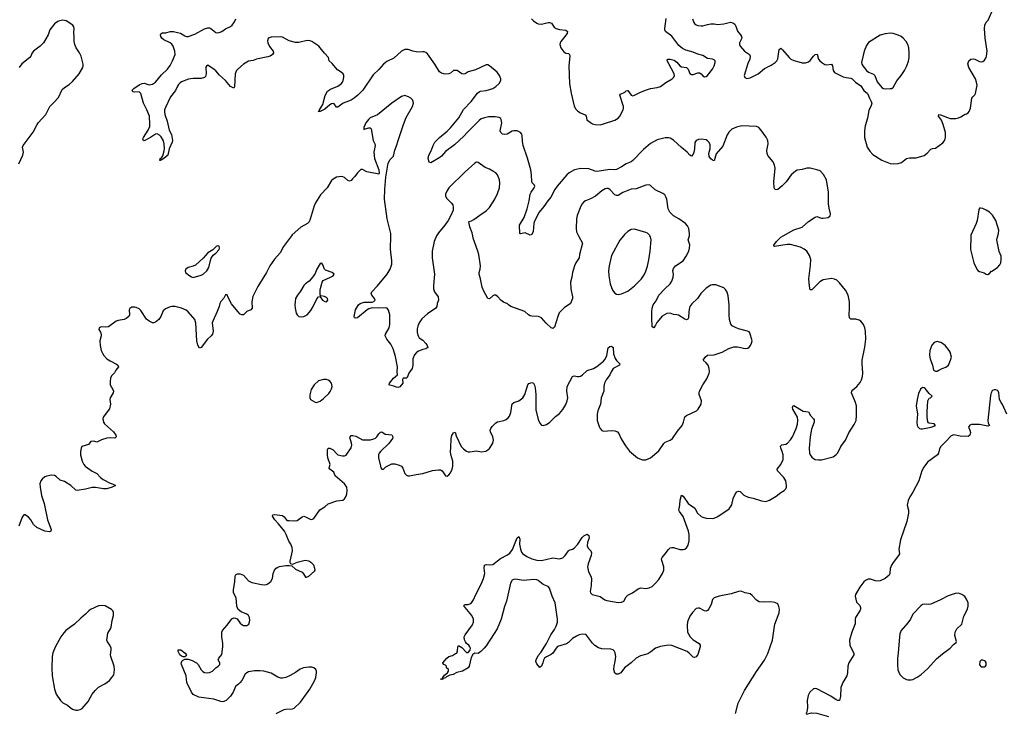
# Model space of a CAD drawing. Header units: inches. Extents: x 1682510 to 1839368, y 640758 to 791543.
# Tile 144 of 186: x 1768061 to 1780153, y 724131 to 732657. Entities that reach past the tile are written whole.
import ezdxf

# ---------------------------------------------------------------- set-up
doc = ezdxf.new("R2010")
doc.units = ezdxf.units.IN
doc.header["$MEASUREMENT"] = 0
for name, color, linetype in [('B7762', 7, 'Continuous'), ('B7763', 7, 'Continuous'), ('B7772', 7, 'Continuous'), ('B7773', 7, 'Continuous'), ('B7782', 7, 'Continuous'), ('B7783', 7, 'Continuous')]:
    doc.layers.add(name, color=color, linetype=linetype)

msp = doc.modelspace()

# ---------------------------------------------------------------- linework, layer by layer
at = {"layer": 'B7762', "color": 6, "elevation": 700}
msp.add_lwpolyline([(1770000, 729123), (1769970, 729130), (1769930, 729131), (1769910, 729127), (1769850, 729102), (1769824, 729076), (1769796, 729010), (1769769, 728970), (1769730, 728938), (1769710, 728929), (1769690, 728929), (1769650, 728949), (1769617, 728977), (1769550, 729081), (1769530, 729102), (1769490, 729121), (1769470, 729125), (1769438, 729122), (1769412, 729108), (1769406, 729090), (1769409, 729030), (1769400, 729010), (1769370, 728982), (1769343, 728970), (1769270, 728959), (1769246, 728950), (1769150, 728883), (1769116, 728876), (1769060, 728880), (1769036, 728870), (1769034, 728850), (1769055, 728815), (1769062, 728790), (1769061, 728770), (1769045, 728710), (1769048, 728650), (1769062, 728590), (1769076, 728556), (1769094, 728530), (1769133, 728490), (1769170, 728463), (1769250, 728422), (1769266, 728410), (1769273, 728390), (1769241, 728350), (1769224, 728316), (1769190, 728278), (1769178, 728250), (1769171, 728210), (1769173, 728170), (1769206, 728110), (1769212, 728090), (1769209, 728070), (1769172, 728010), (1769167, 727990), (1769177, 727930), (1769165, 727875), (1769088, 727772), (1769081, 727750), (1769089, 727710), (1769101, 727690), (1769214, 727590), (1769241, 727550), (1769245, 727530), (1769230, 727512), (1769170, 727518), (1769131, 727511), (1769067, 727493), (1769010, 727465), (1768970, 727476), (1768934, 727470), (1768904, 727436), (1768824, 727410), (1768815, 727390), (1768808, 727350), (1768807, 727310), (1768827, 727230), (1768847, 727190), (1768865, 727170), (1768949, 727109), (1769010, 727080), (1769054, 727030), (1769086, 727006), (1769170, 726959), (1769210, 726947), (1769236, 726930), (1769198, 726910), (1769130, 726890), (1769090, 726890), (1768990, 726906), (1768950, 726907), (1768870, 726885), (1768768, 726868), (1768750, 726873), (1768690, 726931), (1768610, 726980), (1768557, 726997), (1768510, 727043), (1768490, 727053), (1768450, 727058), (1768430, 727056), (1768393, 727047), (1768370, 727036), (1768335, 727010), (1768320, 726990), (1768309, 726950), (1768312, 726910), (1768330, 726810), (1768360, 726710), (1768403, 726510), (1768446, 726390), (1768445, 726370), (1768430, 726361), (1768370, 726370), (1768270, 726414), (1768230, 726450), (1768196, 726510), (1768170, 726541), (1768130, 726572), (1768110, 726570), (1768090, 726541), (1768050, 726430)], dxfattribs=at)
at = {"layer": 'B7762', "color": 6, "elevation": 800}
msp.add_lwpolyline([(1769070, 725455), (1769030, 725451), (1768930, 725407), (1768909, 725391), (1768870, 725349), (1768810, 725299), (1768734, 725226), (1768629, 725151), (1768601, 725119), (1768568, 725070), (1768495, 724945), (1768467, 724873), (1768461, 724830), (1768457, 724690), (1768461, 724590), (1768489, 724430), (1768508, 724368), (1768561, 724290), (1768590, 724261), (1768650, 724231), (1768681, 724201), (1768710, 724182), (1768750, 724169), (1768770, 724168), (1768804, 724176), (1768830, 724191), (1768902, 724278), (1768950, 724367), (1768986, 724410), (1769029, 724451), (1769108, 724492), (1769164, 724536), (1769194, 724570), (1769215, 724605), (1769223, 724630), (1769227, 724670), (1769222, 724710), (1769179, 724830), (1769177, 724850), (1769186, 724910), (1769184, 724930), (1769169, 724970), (1769138, 725010), (1769131, 725031), (1769142, 725118), (1769175, 725170), (1769183, 725190), (1769196, 725270), (1769212, 725332), (1769213, 725370), (1769205, 725390), (1769189, 725409), (1769110, 725451)], close=True, dxfattribs=at)
at = {"layer": 'B7763', "color": 6}
for points, elevation in [([(1768050, 730884), (1768100, 730990), (1768107, 731030), (1768097, 731090), (1768102, 731110), (1768228, 731272), (1768275, 731370), (1768289, 731390), (1768382, 731490), (1768431, 731589), (1768482, 731638), (1768538, 731702), (1768583, 731797), (1768610, 731821), (1768670, 731859), (1768710, 731897), (1768791, 731989), (1768835, 732070), (1768841, 732090), (1768840, 732110), (1768816, 732210), (1768795, 732250), (1768753, 732310), (1768736, 732350), (1768729, 732390), (1768730, 732450), (1768725, 732495), (1768730, 732550), (1768725, 732570), (1768714, 732590), (1768630, 732641), (1768590, 732651), (1768550, 732644), (1768530, 732635), (1768490, 732604), (1768458, 732570), (1768432, 732530), (1768409, 732470), (1768354, 732370), (1768313, 732330), (1768229, 732271), (1768214, 732250), (1768199, 732210), (1768184, 732190), (1768088, 732112), (1768055, 732070)], 700), ([(1770000, 731840), (1769973, 731787), (1769913, 731710), (1769850, 731578), (1769841, 731550), (1769838, 731530), (1769845, 731490), (1769871, 731411), (1769897, 731297), (1769924, 731244), (1769936, 731170), (1769932, 731150), (1769897, 731070), (1769880, 730990), (1769830, 730949), (1769790, 730926), (1769779, 730930), (1769785, 730935), (1769788, 730950), (1769801, 730959), (1769817, 730983), (1769835, 731045), (1769838, 731070), (1769836, 731130), (1769827, 731167), (1769798, 731218), (1769779, 731239), (1769750, 731253), (1769730, 731250), (1769669, 731210), (1769590, 731168), (1769577, 731177), (1769574, 731190), (1769583, 731210), (1769640, 731300), (1769658, 731342), (1769661, 731370), (1769654, 731470), (1769621, 731550), (1769580, 731630), (1769549, 731749), (1769530, 731770), (1769470, 731766), (1769450, 731770), (1769443, 731790), (1769461, 731810), (1769530, 731855), (1769567, 731873), (1769590, 731876), (1769650, 731856), (1769670, 731858), (1769690, 731864), (1769730, 731890), (1769803, 731977), (1769877, 732050), (1769907, 732093), (1769938, 732150), (1769971, 732230), (1769967, 732270), (1769946, 732330), (1769930, 732356), (1769910, 732373), (1769830, 732410), (1769806, 732430), (1769793, 732450), (1769789, 732470), (1769796, 732484), (1769810, 732495), (1769856, 732496), (1769910, 732510), (1769950, 732511), (1770000, 732499)], 600)]:
    msp.add_lwpolyline(points, dxfattribs=dict(at, elevation=elevation))
at = {"layer": 'B7772', "color": 6}
for points, elevation in [([(1771397, 730000), (1771301, 729870), (1771258, 729790), (1771190, 729713), (1771133, 729630), (1771090, 729548), (1770984, 729376), (1770926, 729254), (1770911, 729190), (1770914, 729110), (1770900, 729090), (1770852, 729068), (1770810, 729028), (1770790, 729027), (1770770, 729039), (1770738, 729070), (1770664, 729164), (1770621, 729241), (1770610, 729276), (1770590, 729275), (1770568, 729232), (1770530, 729193), (1770518, 729170), (1770509, 729130), (1770488, 729070), (1770431, 728950), (1770426, 728930), (1770439, 728830), (1770429, 728791), (1770411, 728769), (1770369, 728731), (1770290, 728626), (1770270, 728619), (1770250, 728656), (1770238, 728710), (1770225, 728925), (1770213, 728973), (1770130, 729066), (1770105, 729085), (1770050, 729111), (1770000, 729123)], 700), ([(1771212, 724128), (1771310, 724179), (1771330, 724184), (1771410, 724185), (1771430, 724193), (1771509, 724270), (1771625, 724430), (1771680, 724530), (1771697, 724570), (1771707, 724630), (1771705, 724650), (1771696, 724670), (1771672, 724692), (1771650, 724700), (1771610, 724700), (1771548, 724692), (1771505, 724675), (1771447, 724633), (1771384, 724596), (1771330, 724570), (1771290, 724562), (1771270, 724563), (1771230, 724576), (1771150, 724626), (1771061, 724650), (1771010, 724655), (1770946, 724654), (1770870, 724639), (1770850, 724630), (1770830, 724613), (1770790, 724535), (1770770, 724508), (1770750, 724489), (1770730, 724479), (1770710, 724462), (1770684, 724390), (1770650, 724342), (1770595, 724290), (1770570, 724276), (1770550, 724274), (1770530, 724276), (1770444, 724304), (1770259, 724330), (1770190, 724363), (1770171, 724391), (1770114, 724510), (1770106, 724590), (1770048, 724730), (1770045, 724750), (1770061, 724779), (1770090, 724797), (1770130, 724797), (1770179, 724779), (1770231, 724751), (1770253, 724730), (1770290, 724665), (1770310, 724645), (1770330, 724634), (1770370, 724628), (1770390, 724631), (1770430, 724650), (1770469, 724691), (1770499, 724710), (1770517, 724730), (1770517, 724750), (1770500, 724790), (1770507, 724810), (1770544, 724856), (1770557, 724950), (1770557, 724990), (1770544, 725070), (1770544, 725130), (1770551, 725150), (1770607, 725213), (1770667, 725293), (1770690, 725304), (1770710, 725302), (1770731, 725291), (1770770, 725240), (1770790, 725222), (1770810, 725212), (1770850, 725210), (1770874, 725226), (1770888, 725270), (1770883, 725310), (1770870, 725332), (1770850, 725350), (1770779, 725379), (1770746, 725406), (1770728, 725448), (1770720, 725550), (1770685, 725610), (1770686, 725650), (1770705, 725750), (1770706, 725814), (1770710, 725830), (1770721, 725839), (1770735, 725845), (1770770, 725846), (1770810, 725831), (1770870, 725760), (1770910, 725739), (1771030, 725716), (1771070, 725712), (1771090, 725714), (1771110, 725721), (1771144, 725750), (1771165, 725790), (1771175, 725850), (1771191, 725890), (1771210, 725915), (1771230, 725929), (1771250, 725935), (1771330, 725948), (1771369, 725949), (1771402, 725942), (1771450, 725904), (1771528, 725868), (1771547, 725847), (1771570, 725806), (1771584, 725804), (1771610, 725816), (1771682, 725878), (1771688, 725890), (1771685, 725910), (1771672, 725950), (1771650, 725978), (1771610, 726003), (1771565, 726010), (1771470, 725985), (1771427, 725970), (1771410, 725960), (1771390, 725968), (1771383, 725983), (1771383, 726003), (1771412, 726130), (1771409, 726170), (1771390, 726210), (1771366, 726246), (1771334, 726330), (1771311, 726371), (1771240, 726460), (1771193, 726510), (1771167, 726553), (1771170, 726570), (1771190, 726574), (1771290, 726561), (1771307, 726547), (1771333, 726513), (1771350, 726503), (1771370, 726499), (1771430, 726496), (1771470, 726502), (1771530, 726547), (1771550, 726553), (1771570, 726547), (1771630, 726516), (1771650, 726513), (1771675, 726525), (1771749, 726631), (1771810, 726670), (1771850, 726706), (1771957, 726743), (1772030, 726751), (1772051, 726769), (1772070, 726799), (1772080, 726830), (1772083, 726870), (1772077, 726910), (1772051, 726950), (1771935, 727050), (1771917, 727097), (1771869, 727130), (1771863, 727143), (1771860, 727150), (1771872, 727190), (1771846, 727270), (1771840, 727310), (1771842, 727370), (1771848, 727392), (1771870, 727391), (1771910, 727371), (1771950, 727324), (1771970, 727309), (1772025, 727295), (1772050, 727294), (1772070, 727305), (1772130, 727393), (1772138, 727430), (1772136, 727450), (1772117, 727523), (1772118, 727530), (1772130, 727544), (1772154, 727546), (1772190, 727537), (1772270, 727494), (1772370, 727494), (1772410, 727503), (1772430, 727513), (1772449, 727531), (1772470, 727566), (1772490, 727586), (1772510, 727590), (1772550, 727564), (1772630, 727553), (1772644, 727530), (1772639, 727510), (1772593, 727447), (1772490, 727350), (1772475, 727330), (1772467, 727310), (1772467, 727270), (1772490, 727170), (1772496, 727150), (1772510, 727131), (1772530, 727133), (1772558, 727162), (1772597, 727183), (1772630, 727196), (1772670, 727199), (1772723, 727183), (1772748, 727168), (1772765, 727145), (1772790, 727079), (1772810, 727057), (1772829, 727049), (1772850, 727049), (1772930, 727067), (1773010, 727078), (1773130, 727114), (1773205, 727125), (1773230, 727122), (1773251, 727111), (1773289, 727049), (1773310, 727046), (1773330, 727062), (1773350, 727087), (1773371, 727130), (1773381, 727170), (1773381, 727230), (1773354, 727314), (1773350, 727350), (1773356, 727396), (1773359, 727510), (1773370, 727544), (1773390, 727578), (1773410, 727586), (1773423, 727543), (1773484, 727410), (1773510, 727381), (1773550, 727354), (1773570, 727347), (1773590, 727347), (1773670, 727356), (1773734, 727346), (1773785, 727355), (1773810, 727368), (1773832, 727388), (1773860, 727430), (1773871, 727450), (1773879, 727490), (1773871, 727530), (1773841, 727590), (1773839, 727610), (1773847, 727633), (1773864, 727656), (1773910, 727702), (1773930, 727712), (1774006, 727730), (1774036, 727744), (1774058, 727762), (1774075, 727785), (1774092, 727828), (1774110, 727934), (1774129, 727951), (1774190, 727970), (1774241, 728010), (1774264, 728050), (1774300, 728170), (1774314, 728186), (1774350, 728198), (1774371, 728191), (1774384, 728164), (1774393, 728133), (1774398, 728050), (1774400, 727860), (1774430, 727743), (1774450, 727697), (1774470, 727672), (1774490, 727667), (1774530, 727681), (1774570, 727709), (1774642, 727778), (1774690, 727817), (1774730, 727866), (1774770, 727928), (1774785, 727970), (1774791, 728009), (1774779, 728090), (1774784, 728150), (1774849, 728271), (1774870, 728281), (1774910, 728270), (1774930, 728269), (1774950, 728277), (1774970, 728289), (1775030, 728344), (1775110, 728370), (1775150, 728394), (1775230, 728460), (1775250, 728482), (1775273, 728530), (1775290, 728622), (1775310, 728640), (1775330, 728644), (1775349, 728629), (1775355, 728550), (1775373, 728493), (1775389, 728469), (1775432, 728428), (1775426, 728410), (1775350, 728369), (1775324, 728330), (1775307, 728290), (1775263, 728230), (1775242, 728190), (1775234, 728150), (1775233, 728090), (1775202, 728010), (1775193, 727930), (1775163, 727850), (1775154, 727806), (1775155, 727730), (1775177, 727657), (1775190, 727630), (1775210, 727607), (1775230, 727599), (1775330, 727609), (1775370, 727603), (1775401, 727590), (1775420, 727570), (1775446, 727506), (1775500, 727420), (1775550, 727355), (1775650, 727273), (1775677, 727257), (1775710, 727245), (1775750, 727245), (1775810, 727272), (1775910, 727359), (1775971, 727449), (1775990, 727463), (1776050, 727487), (1776078, 727510), (1776139, 727601), (1776196, 727670), (1776215, 727710), (1776230, 727774), (1776250, 727790), (1776371, 727849), (1776393, 727870), (1776432, 727930), (1776435, 727970), (1776407, 728050), (1776404, 728070), (1776408, 728090), (1776450, 728170), (1776498, 728242), (1776527, 728310), (1776531, 728330), (1776530, 728370), (1776516, 728410), (1776490, 728440), (1776455, 728470), (1776480, 728510), (1776510, 728534), (1776590, 728539), (1776690, 728572), (1776770, 728614), (1776830, 728635), (1776877, 728637), (1776970, 728614), (1777002, 728618), (1777021, 728630), (1777036, 728650), (1777050, 728679), (1777055, 728710), (1777028, 728808), (1777019, 728819), (1776999, 728830), (1776890, 728858), (1776850, 728873), (1776813, 728893), (1776795, 728915), (1776777, 728970), (1776773, 729033), (1776774, 729150), (1776761, 729261), (1776749, 729309), (1776730, 729340), (1776710, 729360), (1776610, 729396), (1776570, 729398), (1776550, 729392), (1776490, 729357), (1776427, 729290), (1776384, 729230), (1776316, 729164), (1776293, 729130), (1776287, 729113), (1776279, 729070), (1776274, 728990), (1776266, 728974), (1776250, 728969), (1776230, 728975), (1776150, 729025), (1776130, 729030), (1776090, 729034), (1776050, 729049), (1776010, 729047), (1775950, 729013), (1775886, 728934), (1775870, 728901), (1775850, 728871), (1775830, 728881), (1775823, 728990), (1775825, 729070), (1775828, 729112), (1775840, 729150), (1775879, 729201), (1775910, 729272), (1775982, 729350), (1776048, 729410), (1776070, 729442), (1776088, 729492), (1776090, 729530), (1776081, 729570), (1776090, 729600), (1776115, 729630), (1776210, 729693), (1776248, 729750), (1776278, 729810), (1776289, 729850), (1776292, 729890), (1776272, 729950), (1776285, 730000)], 700), ([(1773180, 730000), (1773180, 730000), (1773150, 729930), (1773127, 729810), (1773128, 729730), (1773157, 729530), (1773142, 729390), (1773144, 729350), (1773157, 729310), (1773199, 729250), (1773205, 729210), (1773188, 729170), (1773182, 729130), (1773170, 729110), (1773070, 729043), (1773001, 728979), (1772967, 728930), (1772950, 728890), (1772943, 728857), (1772944, 728810), (1772953, 728770), (1772968, 728748), (1773010, 728718), (1773050, 728676), (1773067, 728650), (1773072, 728628), (1773050, 728611), (1773010, 728602), (1772959, 728581), (1772935, 728565), (1772910, 728539), (1772888, 728490), (1772890, 728410), (1772880, 728370), (1772842, 728310), (1772820, 728260), (1772810, 728250), (1772770, 728249), (1772764, 728236), (1772765, 728190), (1772730, 728144), (1772710, 728135), (1772690, 728138), (1772654, 728154), (1772606, 728166), (1772598, 728170), (1772602, 728190), (1772650, 728250), (1772702, 728290), (1772698, 728330), (1772701, 728390), (1772678, 728518), (1772648, 728610), (1772618, 728670), (1772569, 728729), (1772550, 728770), (1772552, 728790), (1772599, 728870), (1772608, 728910), (1772607, 729030), (1772590, 729087), (1772572, 729110), (1772550, 729116), (1772470, 729111), (1772390, 729115), (1772350, 729101), (1772330, 729089), (1772210, 728994), (1772186, 728986), (1772174, 728994), (1772170, 729010), (1772186, 729090), (1772221, 729150), (1772241, 729170), (1772290, 729185), (1772390, 729184), (1772409, 729191), (1772426, 729210), (1772419, 729230), (1772386, 729270), (1772379, 729290), (1772385, 729310), (1772455, 729385), (1772574, 729530), (1772611, 729590), (1772631, 729650), (1772631, 729691), (1772615, 729835), (1772617, 730000)], 700), ([(1776852, 724130), (1776884, 724256), (1776961, 724410), (1777110, 724645), (1777210, 724784), (1777250, 724868), (1777308, 725030), (1777325, 725175), (1777335, 725225), (1777390, 725366), (1777393, 725410), (1777386, 725446), (1777370, 725476), (1777335, 725495), (1777283, 725503), (1777190, 725496), (1777143, 725503), (1777110, 725522), (1777058, 725578), (1777030, 725600), (1776970, 725614), (1776930, 725629), (1776910, 725631), (1776889, 725629), (1776799, 725601), (1776650, 725569), (1776591, 725549), (1776568, 725530), (1776552, 725468), (1776524, 725416), (1776507, 725393), (1776490, 725387), (1776470, 725392), (1776410, 725422), (1776395, 725425), (1776370, 725420), (1776324, 725370), (1776293, 725327), (1776264, 725256), (1776259, 725210), (1776263, 725130), (1776294, 725070), (1776330, 725033), (1776406, 724990), (1776418, 724970), (1776419, 724950), (1776390, 724852), (1776370, 724825), (1776350, 724816), (1776330, 724820), (1776284, 724870), (1776257, 724890), (1776070, 724965), (1776030, 724969), (1775930, 724952), (1775870, 724930), (1775814, 724886), (1775777, 724863), (1775748, 724852), (1775684, 724836), (1775633, 724810), (1775570, 724750), (1775488, 724692), (1775444, 724630), (1775410, 724612), (1775390, 724612), (1775370, 724624), (1775357, 724670), (1775360, 724710), (1775375, 724770), (1775381, 724830), (1775375, 724875), (1775360, 724900), (1775348, 724910), (1775320, 724920), (1775210, 724924), (1775170, 724936), (1775126, 724966), (1775094, 724994), (1775022, 725090), (1775010, 725098), (1774970, 725103), (1774930, 725096), (1774899, 725081), (1774851, 725050), (1774800, 725000), (1774776, 724984), (1774667, 724953), (1774648, 724932), (1774610, 724871), (1774590, 724852), (1774530, 724826), (1774507, 724810), (1774494, 724786), (1774486, 724750), (1774470, 724712), (1774450, 724695), (1774410, 724740), (1774400, 724770), (1774404, 724790), (1774430, 724841), (1774461, 724879), (1774530, 724990), (1774583, 725097), (1774630, 725160), (1774650, 725202), (1774665, 725250), (1774665, 725290), (1774637, 725490), (1774599, 725570), (1774569, 725670), (1774550, 725690), (1774490, 725716), (1774430, 725765), (1774410, 725772), (1774376, 725776), (1774250, 725764), (1774150, 725778), (1774130, 725777), (1774110, 725767), (1774090, 725730), (1774038, 725510), (1774014, 725446), (1773975, 725290), (1773926, 725170), (1773886, 725114), (1773790, 724960), (1773766, 724930), (1773723, 724890), (1773690, 724868), (1773650, 724870), (1773624, 724856), (1773604, 724816), (1773579, 724710), (1773567, 724690), (1773501, 724650), (1773430, 724632), (1773383, 724610), (1773342, 724598), (1773301, 724579), (1773290, 724568), (1773261, 724559), (1773259, 724550), (1773246, 724546), (1773228, 724550), (1773250, 724561), (1773259, 724561), (1773257, 724570), (1773280, 724600), (1773314, 724630), (1773328, 724650), (1773328, 724670), (1773302, 724690), (1773302, 724710), (1773290, 724722), (1773266, 724730), (1773258, 724750), (1773305, 724810), (1773330, 724830), (1773377, 724843), (1773413, 724867), (1773428, 724872), (1773439, 724901), (1773441, 724950), (1773450, 724963), (1773490, 724939), (1773550, 724877), (1773570, 724880), (1773592, 724908), (1773596, 724930), (1773589, 724949), (1773576, 724970), (1773550, 724991), (1773535, 725010), (1773524, 725036), (1773521, 725070), (1773530, 725096), (1773623, 725217), (1773635, 725250), (1773635, 725290), (1773615, 725335), (1773530, 725430), (1773517, 725450), (1773520, 725460), (1773530, 725470), (1773570, 725470), (1773590, 725476), (1773610, 725490), (1773635, 725525), (1773661, 725590), (1773734, 725726), (1773759, 725790), (1773772, 725850), (1773764, 725916), (1773770, 725954), (1773790, 725962), (1773830, 725955), (1773870, 725961), (1773965, 726035), (1774050, 726077), (1774082, 726098), (1774115, 726145), (1774170, 726290), (1774190, 726306), (1774203, 726270), (1774201, 726210), (1774212, 726150), (1774223, 726110), (1774235, 726095), (1774290, 726059), (1774350, 726028), (1774414, 726014), (1774470, 726010), (1774610, 726043), (1774690, 726030), (1774730, 726041), (1774761, 726070), (1774800, 726130), (1774810, 726138), (1774850, 726150), (1774870, 726162), (1774914, 726210), (1774970, 726293), (1774990, 726312), (1775030, 726331), (1775050, 726316), (1775055, 726290), (1775033, 726230), (1775032, 726190), (1775043, 726163), (1775075, 726130), (1775083, 726103), (1775079, 726070), (1775041, 725970), (1775035, 725930), (1775048, 725870), (1775077, 725817), (1775084, 725790), (1775079, 725701), (1775069, 725630), (1775072, 725610), (1775092, 725592), (1775190, 725565), (1775247, 725527), (1775270, 725517), (1775410, 725495), (1775450, 725496), (1775480, 725510), (1775510, 725564), (1775530, 725584), (1775587, 725613), (1775657, 725663), (1775690, 725672), (1775750, 725667), (1775790, 725672), (1775830, 725691), (1775870, 725729), (1775910, 725777), (1775954, 725850), (1775970, 725890), (1775970, 725930), (1775947, 726010), (1775945, 726030), (1775952, 726048), (1775990, 726090), (1776030, 726146), (1776050, 726165), (1776070, 726171), (1776089, 726169), (1776170, 726143), (1776210, 726144), (1776230, 726150), (1776250, 726166), (1776270, 726196), (1776284, 726250), (1776283, 726330), (1776276, 726370), (1776210, 726550), (1776164, 726610), (1776155, 726630), (1776167, 726690), (1776172, 726750), (1776190, 726813), (1776210, 726802), (1776271, 726711), (1776353, 726653), (1776387, 726590), (1776430, 726550), (1776450, 726540), (1776490, 726531), (1776566, 726526), (1776590, 726530), (1776635, 726550), (1776776, 726644), (1776806, 726694), (1776825, 726770), (1776850, 726832), (1776870, 726854), (1776890, 726860), (1776910, 726859), (1776954, 726814), (1777008, 726788), (1777070, 726774), (1777170, 726742), (1777226, 726734), (1777270, 726751), (1777350, 726800), (1777410, 726846), (1777450, 726870), (1777470, 726890), (1777480, 726910), (1777480, 726930), (1777469, 726990), (1777444, 727030), (1777366, 727110), (1777363, 727130), (1777410, 727190), (1777438, 727250), (1777437, 727310), (1777427, 727350), (1777408, 727390), (1777405, 727415), (1777422, 727430), (1777470, 727441), (1777489, 727451), (1777527, 727493), (1777550, 727530), (1777595, 727630), (1777613, 727687), (1777619, 727730), (1777615, 727770), (1777558, 727870), (1777553, 727890), (1777559, 727910), (1777570, 727915), (1777683, 727843), (1777750, 727836), (1777775, 727790), (1777810, 727752), (1777817, 727737), (1777820, 727710), (1777785, 727625), (1777770, 727530), (1777757, 727390), (1777762, 727330), (1777770, 727309), (1777790, 727280), (1777810, 727263), (1777832, 727252), (1777870, 727245), (1777910, 727247), (1778050, 727285), (1778089, 727311), (1778108, 727332), (1778145, 727410), (1778201, 727490), (1778242, 727578), (1778310, 727680), (1778332, 727730), (1778338, 727790), (1778336, 727910), (1778326, 727950), (1778278, 728070), (1778280, 728090), (1778291, 728109), (1778343, 728150), (1778384, 728196), (1778401, 728230), (1778412, 728270), (1778416, 728310), (1778406, 728430), (1778408, 728470), (1778441, 728630), (1778451, 728730), (1778447, 728827), (1778439, 728870), (1778423, 728910), (1778390, 728950), (1778370, 728962), (1778330, 728974), (1778270, 728976), (1778252, 728992), (1778247, 729030), (1778253, 729110), (1778250, 729190), (1778237, 729270), (1778203, 729330), (1778130, 729422), (1778095, 729455), (1778068, 729468), (1778030, 729477), (1777930, 729460), (1777887, 729433), (1777790, 729338), (1777770, 729335), (1777760, 729380), (1777752, 729470), (1777775, 729635), (1777777, 729710), (1777760, 729760), (1777726, 729810), (1777695, 729835), (1777650, 729859), (1777528, 729892), (1777485, 729895), (1777330, 729869), (1777326, 729870), (1777324, 729884), (1777356, 729930), (1777410, 729984), (1777439, 730000)], 600), ([(1774922, 730000), (1774926, 729990), (1774972, 729910), (1774936, 729770), (1774930, 729730), (1774893, 729670), (1774875, 729630), (1774852, 729550), (1774843, 729490), (1774824, 729430), (1774829, 729350), (1774851, 729250), (1774850, 729230), (1774826, 729170), (1774810, 729155), (1774750, 729121), (1774687, 729053), (1774669, 729010), (1774630, 728878), (1774610, 728859), (1774590, 728868), (1774526, 728926), (1774470, 728994), (1774432, 729008), (1774350, 729011), (1774330, 729017), (1774310, 729030), (1774266, 729070), (1774091, 729131), (1774062, 729150), (1774050, 729166), (1774004, 729184), (1773968, 729208), (1773933, 729250), (1773910, 729270), (1773890, 729272), (1773870, 729264), (1773830, 729225), (1773810, 729230), (1773761, 729321), (1773742, 729370), (1773722, 729470), (1773704, 729530), (1773704, 729550), (1773718, 729590), (1773721, 729630), (1773698, 729770), (1773688, 729810), (1773630, 729970), (1773624, 730000)], 700), ([(1775475, 730000), (1775432, 729948), (1775330, 729758), (1775300, 729630), (1775293, 729570), (1775296, 729510), (1775312, 729410), (1775343, 729330), (1775370, 729295), (1775390, 729283), (1775410, 729279), (1775450, 729286), (1775530, 729320), (1775610, 729385), (1775698, 729470), (1775730, 729521), (1775750, 729564), (1775770, 729627), (1775786, 729706), (1775803, 729810), (1775818, 729950), (1775808, 729988), (1775801, 730000)], 800), ([(1779742, 730000), (1779740, 729830), (1779780, 729670), (1779816, 729590), (1779830, 729572), (1779850, 729560), (1779905, 729545), (1779930, 729528), (1779950, 729525), (1779970, 729536), (1779996, 729564), (1780000, 729566)], 600), ([(1780000, 728088), (1779990, 728069), (1779982, 728038), (1779952, 727730), (1779956, 727696), (1779970, 727669), (1779950, 727662), (1779850, 727681), (1779750, 727681), (1779728, 727672), (1779715, 727650), (1779731, 727610), (1779736, 727584), (1779729, 727551), (1779710, 727535), (1779610, 727538), (1779534, 727554), (1779499, 727541), (1779430, 727466), (1779372, 727410), (1779357, 727383), (1779343, 727330), (1779331, 727310), (1779210, 727217), (1779164, 727156), (1779141, 727110), (1779103, 726990), (1779028, 726850), (1778991, 726790), (1778973, 726747), (1778960, 726690), (1778977, 726630), (1778975, 726590), (1778955, 726490), (1778878, 726262), (1778857, 726150), (1778864, 726090), (1778855, 726070), (1778790, 725986), (1778767, 725950), (1778753, 725910), (1778748, 725850), (1778739, 725830), (1778688, 725790), (1778630, 725760), (1778610, 725755), (1778570, 725760), (1778510, 725782), (1778481, 725779), (1778450, 725765), (1778430, 725748), (1778378, 725682), (1778325, 725590), (1778320, 725570), (1778339, 725499), (1778377, 725457), (1778388, 725430), (1778386, 725410), (1778377, 725390), (1778325, 725310), (1778320, 725290), (1778320, 725230), (1778279, 725130), (1778250, 725030), (1778257, 724970), (1778273, 724930), (1778306, 724870), (1778305, 724850), (1778243, 724750), (1778231, 724710), (1778228, 724630), (1778221, 724590), (1778172, 724510), (1778145, 724450), (1778142, 724338), (1778130, 724290), (1778110, 724288), (1778090, 724296), (1778021, 724341), (1777850, 724434), (1777830, 724436), (1777809, 724431), (1777766, 724390), (1777746, 724350), (1777733, 724287), (1777735, 724205), (1777731, 724169), (1777722, 724138), (1777714, 724130)], 600), ([(1777722, 724122), (1777784, 724136), (1777850, 724132), (1777993, 724093)], 600)]:
    msp.add_lwpolyline(points, dxfattribs=dict(at, elevation=elevation))
for points, elevation in [([(1770490, 729877), (1770472, 729870), (1770431, 729829), (1770390, 729805), (1770370, 729789), (1770314, 729726), (1770219, 729641), (1770190, 729627), (1770130, 729610), (1770102, 729590), (1770092, 729570), (1770099, 729550), (1770150, 729508), (1770170, 729495), (1770190, 729489), (1770290, 729517), (1770313, 729530), (1770359, 729570), (1770385, 729610), (1770403, 729697), (1770414, 729726), (1770438, 729762), (1770470, 729787), (1770510, 729832), (1770516, 729850), (1770510, 729874)], 700), ([(1771770, 729665), (1771750, 729661), (1771710, 729592), (1771685, 729530), (1771641, 729470), (1771616, 729444), (1771569, 729411), (1771551, 729390), (1771510, 729318), (1771472, 729270), (1771450, 729230), (1771442, 729190), (1771440, 729150), (1771442, 729110), (1771457, 729050), (1771470, 729028), (1771490, 729010), (1771523, 729003), (1771550, 729007), (1771592, 729028), (1771638, 729082), (1771667, 729130), (1771710, 729226), (1771730, 729251), (1771754, 729254), (1771751, 729250), (1771780, 729210), (1771810, 729191), (1771830, 729190), (1771847, 729210), (1771840, 729230), (1771830, 729241), (1771806, 729254), (1771761, 729261), (1771753, 729273), (1771751, 729330), (1771759, 729370), (1771775, 729430), (1771788, 729452), (1771879, 729490), (1771910, 729508), (1771921, 729530), (1771897, 729550), (1771816, 729576), (1771805, 729590), (1771784, 729644)], 800), ([(1779330, 728700), (1779293, 728687), (1779265, 728655), (1779239, 728590), (1779233, 728533), (1779244, 728490), (1779273, 728410), (1779282, 728350), (1779310, 728336), (1779330, 728338), (1779350, 728347), (1779390, 728369), (1779435, 728385), (1779467, 728410), (1779494, 728470), (1779503, 728510), (1779488, 728570), (1779476, 728590), (1779430, 728646), (1779405, 728670), (1779375, 728690)], 600), ([(1771790, 728235), (1771730, 728218), (1771679, 728170), (1771642, 728110), (1771624, 728044), (1771625, 728010), (1771634, 727990), (1771690, 727956), (1771707, 727953), (1771750, 727969), (1771790, 727999), (1771857, 728063), (1771874, 728086), (1771890, 728120), (1771898, 728150), (1771891, 728190), (1771870, 728215), (1771850, 728227), (1771830, 728233)], 800), ([(1779150, 728135), (1779124, 728116), (1779098, 728062), (1779082, 727990), (1779072, 727910), (1779086, 727806), (1779078, 727710), (1779082, 727670), (1779091, 727651), (1779110, 727633), (1779130, 727626), (1779150, 727626), (1779255, 727650), (1779307, 727670), (1779290, 727690), (1779230, 727699), (1779223, 727703), (1779215, 727715), (1779204, 727770), (1779204, 727836), (1779214, 727970), (1779230, 728003), (1779246, 728010), (1779267, 728030), (1779230, 728062), (1779183, 728123), (1779170, 728133)], 600), ([(1779590, 725608), (1779550, 725605), (1779464, 725576), (1779370, 725527), (1779250, 725472), (1779228, 725468), (1779170, 725472), (1779150, 725468), (1779130, 725454), (1779030, 725351), (1779001, 725290), (1778970, 725245), (1778886, 725150), (1778870, 725110), (1778864, 725070), (1778850, 724870), (1778841, 724810), (1778840, 724730), (1778847, 724667), (1778870, 724610), (1778910, 724569), (1778950, 724548), (1778970, 724542), (1779010, 724543), (1779030, 724548), (1779085, 724575), (1779131, 724609), (1779216, 724684), (1779319, 724801), (1779396, 724864), (1779490, 724930), (1779530, 724975), (1779560, 725000), (1779566, 725014), (1779547, 725087), (1779550, 725130), (1779572, 725168), (1779632, 725228), (1779656, 725324), (1779700, 725410), (1779711, 725450), (1779708, 725490), (1779690, 725535), (1779667, 725567), (1779633, 725593)], 700), ([(1770070, 724826), (1770050, 724832), (1770026, 724850), (1770008, 724890), (1770007, 724913), (1770041, 724910), (1770093, 724870), (1770110, 724850), (1770103, 724837), (1770090, 724827)], 700), ([(1779890, 724784), (1779870, 724784), (1779851, 724770), (1779850, 724725), (1779870, 724704), (1779910, 724703), (1779922, 724710), (1779930, 724722), (1779930, 724755), (1779921, 724770), (1779910, 724777)], 700)]:
    msp.add_lwpolyline(points, close=True, dxfattribs=dict(at, elevation=elevation))
at = {"layer": 'B7773', "color": 6}
for points, elevation in [([(1776325, 732665), (1776341, 732621), (1776350, 732609), (1776370, 732595), (1776390, 732587), (1776430, 732582), (1776450, 732582), (1776510, 732599), (1776550, 732604), (1776590, 732604), (1776630, 732596), (1776710, 732605), (1776790, 732624), (1776819, 732619), (1776843, 732603), (1776857, 732577), (1776875, 732515), (1776915, 732470), (1776926, 732450), (1776928, 732430), (1776903, 732370), (1776902, 732350), (1776910, 732333), (1776961, 732270), (1777023, 732230), (1777030, 732210), (1777026, 732170), (1777004, 732116), (1776958, 731970), (1776965, 731945), (1776990, 731932), (1777030, 731941), (1777132, 731990), (1777210, 732055), (1777290, 732097), (1777341, 732130), (1777358, 732150), (1777370, 732177), (1777390, 732289), (1777410, 732305), (1777430, 732287), (1777509, 732190), (1777533, 732170), (1777570, 732153), (1777630, 732140), (1777670, 732125), (1777710, 732126), (1777750, 732140), (1777770, 732156), (1777810, 732210), (1777830, 732229), (1777853, 732233), (1777873, 732170), (1777887, 732150), (1777911, 732130), (1777947, 732107), (1777970, 732100), (1778030, 732110), (1778044, 732090), (1778051, 732031), (1778068, 732008), (1778176, 731956), (1778210, 731946), (1778270, 731939), (1778286, 731930), (1778327, 731887), (1778390, 731845), (1778428, 731788), (1778473, 731750), (1778496, 731690), (1778520, 731650), (1778525, 731630), (1778519, 731601), (1778490, 731539), (1778474, 731446), (1778446, 731350), (1778435, 731290), (1778436, 731210), (1778468, 731090), (1778500, 731040), (1778539, 730999), (1778650, 730930), (1778750, 730887), (1778790, 730884), (1778850, 730888), (1778890, 730901), (1778951, 730949), (1778990, 730957), (1779070, 730958), (1779170, 730989), (1779206, 731014), (1779250, 731065), (1779270, 731072), (1779310, 731077), (1779399, 731141), (1779416, 731164), (1779428, 731192), (1779432, 731210), (1779430, 731270), (1779403, 731370), (1779380, 731420), (1779347, 731470), (1779349, 731491), (1779370, 731489), (1779490, 731444), (1779557, 731443), (1779591, 731449), (1779619, 731461), (1779664, 731490), (1779690, 731499), (1779708, 731512), (1779722, 731530), (1779736, 731570), (1779756, 731690), (1779767, 731710), (1779790, 731733), (1779799, 731750), (1779818, 731850), (1779813, 731890), (1779800, 731930), (1779718, 732070), (1779705, 732115), (1779717, 732150), (1779742, 732170), (1779770, 732176), (1779790, 732172), (1779850, 732142), (1779870, 732138), (1779890, 732143), (1779910, 732159), (1779930, 732190), (1779936, 732210), (1779942, 732270), (1779918, 732430), (1779911, 732549), (1779913, 732590), (1779930, 732625), (1779953, 732650), (1780000, 732755)], 600), ([(1770000, 732499), (1770034, 732490), (1770090, 732458), (1770110, 732449), (1770130, 732449), (1770210, 732480), (1770330, 732546), (1770370, 732558), (1770390, 732556), (1770410, 732547), (1770470, 732499), (1770490, 732493), (1770510, 732497), (1770542, 732510), (1770590, 732542), (1770649, 732571), (1770672, 732588), (1770701, 732630), (1770715, 732665)], 600), ([(1774346, 732666), (1774370, 732641), (1774410, 732613), (1774430, 732604), (1774470, 732601), (1774550, 732621), (1774570, 732622), (1774592, 732612), (1774626, 732566), (1774650, 732550), (1774690, 732537), (1774769, 732529), (1774790, 732510), (1774786, 732490), (1774774, 732470), (1774707, 732390), (1774697, 732370), (1774695, 732350), (1774707, 732310), (1774742, 732262), (1774767, 732247), (1774801, 732241), (1774814, 732230), (1774816, 732210), (1774805, 732090), (1774815, 731870), (1774832, 731752), (1774872, 731592), (1774890, 731558), (1774914, 731534), (1774950, 731512), (1775007, 731487), (1775018, 731470), (1775027, 731427), (1775070, 731391), (1775097, 731377), (1775130, 731367), (1775190, 731366), (1775230, 731375), (1775370, 731423), (1775410, 731446), (1775431, 731469), (1775471, 731550), (1775476, 731570), (1775475, 731590), (1775431, 731729), (1775441, 731739), (1775494, 731766), (1775510, 731781), (1775530, 731787), (1775570, 731727), (1775590, 731722), (1775610, 731727), (1775677, 731763), (1775748, 731792), (1775810, 731809), (1775890, 731823), (1775930, 731837), (1775996, 731884), (1776074, 731930), (1776093, 731950), (1776102, 731970), (1776100, 731990), (1776035, 732115), (1776011, 732150), (1776015, 732170), (1776050, 732172), (1776097, 732157), (1776130, 732136), (1776170, 732088), (1776190, 732079), (1776250, 732070), (1776272, 732050), (1776290, 731996), (1776310, 731982), (1776330, 731981), (1776390, 732002), (1776410, 732004), (1776430, 731991), (1776450, 731965), (1776470, 731956), (1776490, 731957), (1776510, 731970), (1776569, 732050), (1776591, 732090), (1776604, 732130), (1776602, 732150), (1776590, 732164), (1776571, 732171), (1776510, 732180), (1776450, 732215), (1776390, 732232), (1776330, 732259), (1776243, 732283), (1776202, 732302), (1776158, 732338), (1776070, 732453), (1775993, 732510), (1775985, 732530), (1775983, 732550), (1776000, 732670)], 600), ([(1777439, 730000), (1777570, 730072), (1777670, 730107), (1777750, 730175), (1777830, 730230), (1777850, 730236), (1777910, 730215), (1777930, 730216), (1777990, 730227), (1778014, 730246), (1778020, 730270), (1778001, 730341), (1777995, 730395), (1777995, 730535), (1777970, 730688), (1777934, 730754), (1777890, 730797), (1777850, 730813), (1777770, 730831), (1777730, 730830), (1777670, 730814), (1777610, 730806), (1777590, 730794), (1777537, 730750), (1777475, 730665), (1777427, 730613), (1777370, 730570), (1777350, 730566), (1777334, 730574), (1777325, 730590), (1777324, 730664), (1777339, 730830), (1777330, 730870), (1777314, 730910), (1777250, 730989), (1777240, 731010), (1777237, 731050), (1777255, 731130), (1777248, 731170), (1777230, 731212), (1777163, 731303), (1777137, 731330), (1777110, 731343), (1776930, 731350), (1776864, 731336), (1776806, 731310), (1776770, 731272), (1776750, 731240), (1776697, 731103), (1776614, 731006), (1776590, 730923), (1776570, 730928), (1776550, 730945), (1776530, 730973), (1776526, 731010), (1776540, 731070), (1776540, 731120), (1776529, 731149), (1776510, 731169), (1776490, 731180), (1776430, 731188), (1776397, 731183), (1776368, 731170), (1776353, 731147), (1776350, 731070), (1776340, 731030), (1776330, 731003), (1776310, 730981), (1776290, 730992), (1776260, 731030), (1776187, 731086), (1776090, 731176), (1776050, 731199), (1776030, 731205), (1775990, 731204), (1775890, 731178), (1775807, 731133), (1775720, 731060), (1775590, 730924), (1775570, 730910), (1775510, 730885), (1775450, 730847), (1775390, 730816), (1775370, 730813), (1775310, 730817), (1775230, 730801), (1775150, 730792), (1775130, 730794), (1775050, 730822), (1774953, 730827), (1774875, 730810), (1774810, 730773), (1774782, 730750), (1774662, 730610), (1774635, 730570), (1774585, 730475), (1774547, 730430), (1774500, 730360), (1774442, 730290), (1774380, 730170), (1774375, 730150), (1774368, 730052), (1774350, 730017), (1774330, 730009), (1774270, 730038), (1774210, 730024), (1774202, 730030), (1774201, 730130), (1774256, 730224), (1774294, 730330), (1774319, 730430), (1774330, 730510), (1774343, 730537), (1774381, 730590), (1774387, 730610), (1774382, 730622), (1774355, 730650), (1774350, 730664), (1774347, 730750), (1774338, 730810), (1774296, 730956), (1774245, 731110), (1774237, 731163), (1774233, 731233), (1774227, 731250), (1774210, 731271), (1774170, 731289), (1774130, 731292), (1774110, 731286), (1774049, 731251), (1774010, 731245), (1773990, 731250), (1773969, 731269), (1773963, 731290), (1773982, 731390), (1773975, 731430), (1773965, 731445), (1773950, 731455), (1773902, 731462), (1773819, 731461), (1773768, 731452), (1773730, 731437), (1773703, 731417), (1773557, 731270), (1773517, 731223), (1773402, 731118), (1773290, 731038), (1773240, 730980), (1773219, 730961), (1773110, 730896), (1773090, 730905), (1773079, 730950), (1773084, 730990), (1773115, 731045), (1773137, 731110), (1773161, 731150), (1773217, 731210), (1773312, 731288), (1773352, 731328), (1773454, 731450), (1773510, 731553), (1773605, 731650), (1773685, 731755), (1773707, 731773), (1773721, 731779), (1773790, 731788), (1773870, 731812), (1773910, 731836), (1773950, 731872), (1773969, 731910), (1773969, 731930), (1773953, 731970), (1773924, 732010), (1773830, 732091), (1773810, 732101), (1773790, 732100), (1773659, 732041), (1773570, 732014), (1773530, 731992), (1773510, 731988), (1773490, 731993), (1773433, 732030), (1773410, 732033), (1773388, 732030), (1773350, 732000), (1773330, 731990), (1773294, 731986), (1773270, 731989), (1773240, 732000), (1773216, 732016), (1773159, 732110), (1773070, 732235), (1773050, 732252), (1773030, 732261), (1773010, 732262), (1772950, 732258), (1772889, 732269), (1772830, 732292), (1772790, 732290), (1772750, 732270), (1772656, 732184), (1772570, 732142), (1772528, 732110), (1772470, 732043), (1772401, 731979), (1772276, 731790), (1772213, 731727), (1772170, 731691), (1772130, 731668), (1772035, 731630), (1771970, 731580), (1771950, 731583), (1771921, 731621), (1771910, 731626), (1771890, 731621), (1771870, 731609), (1771810, 731556), (1771750, 731530), (1771730, 731526), (1771728, 731530), (1771738, 731538), (1771747, 731533), (1771741, 731541), (1771742, 731550), (1771784, 731616), (1771814, 731726), (1771843, 731777), (1771876, 731804), (1771970, 731839), (1772010, 731869), (1772026, 731890), (1772035, 731910), (1772043, 731950), (1772042, 731970), (1772033, 731990), (1772011, 732010), (1771962, 732042), (1771898, 732118), (1771861, 732150), (1771853, 732190), (1771803, 732243), (1771769, 732290), (1771733, 732330), (1771650, 732387), (1771630, 732397), (1771590, 732402), (1771490, 732376), (1771450, 732377), (1771370, 732398), (1771290, 732442), (1771270, 732447), (1771150, 732440), (1771126, 732434), (1771114, 732426), (1771105, 732395), (1771109, 732370), (1771127, 732327), (1771173, 732270), (1771177, 732250), (1771166, 732230), (1771136, 732210), (1771110, 732201), (1770970, 732171), (1770930, 732156), (1770870, 732148), (1770810, 732110), (1770738, 732050), (1770724, 732030), (1770709, 731990), (1770700, 731830), (1770690, 731815), (1770650, 731834), (1770590, 731908), (1770515, 731975), (1770470, 732028), (1770450, 732046), (1770370, 732096), (1770354, 732086), (1770348, 732072), (1770352, 731990), (1770342, 731958), (1770330, 731945), (1770290, 731932), (1770193, 731933), (1770134, 731926), (1770050, 731892), (1770030, 731880), (1770010, 731861), (1770000, 731840)], 600), ([(1772617, 730000), (1772618, 730030), (1772572, 730210), (1772542, 730450), (1772545, 730575), (1772559, 730721), (1772587, 730893), (1772610, 730939), (1772650, 730979), (1772667, 731053), (1772690, 731104), (1772707, 731170), (1772775, 731370), (1772807, 731453), (1772887, 731590), (1772896, 731630), (1772893, 731650), (1772883, 731670), (1772865, 731690), (1772837, 731710), (1772790, 731726), (1772750, 731714), (1772630, 731629), (1772455, 731485), (1772365, 731450), (1772343, 731430), (1772313, 731390), (1772286, 731330), (1772286, 731306), (1772304, 731316), (1772347, 731327), (1772367, 731327), (1772376, 731316), (1772404, 731170), (1772422, 731130), (1772425, 731110), (1772412, 731030), (1772419, 730950), (1772473, 730810), (1772476, 730770), (1772470, 730757), (1772325, 730785), (1772270, 730814), (1772250, 730815), (1772210, 730774), (1772178, 730730), (1772150, 730699), (1772130, 730681), (1772110, 730673), (1772090, 730678), (1772050, 730716), (1772030, 730726), (1772010, 730729), (1771950, 730719), (1771910, 730698), (1771890, 730679), (1771836, 730590), (1771757, 730503), (1771694, 730406), (1771677, 730370), (1771630, 730206), (1771614, 730170), (1771594, 730150), (1771514, 730106), (1771407, 730013), (1771397, 730000)], 700), ([(1773624, 730000), (1773616, 730036), (1773590, 730111), (1773575, 730170), (1773582, 730178), (1773610, 730184), (1773640, 730200), (1773710, 730254), (1773790, 730306), (1773831, 730349), (1773895, 730450), (1773930, 730520), (1773954, 730590), (1773959, 730650), (1773952, 730690), (1773930, 730749), (1773910, 730776), (1773870, 730795), (1773830, 730821), (1773778, 730838), (1773690, 730902), (1773670, 730904), (1773650, 730894), (1773530, 730788), (1773332, 730590), (1773305, 730550), (1773291, 730510), (1773290, 730490), (1773301, 730461), (1773362, 730402), (1773379, 730379), (1773386, 730350), (1773383, 730317), (1773356, 730250), (1773322, 730190), (1773281, 730130), (1773203, 730037), (1773180, 730000)], 700), ([(1776285, 730000), (1776288, 730010), (1776289, 730030), (1776279, 730090), (1776263, 730123), (1776237, 730150), (1776157, 730210), (1776090, 730247), (1776045, 730290), (1776024, 730330), (1776008, 730450), (1775998, 730478), (1775982, 730502), (1775959, 730519), (1775864, 730564), (1775810, 730618), (1775790, 730627), (1775750, 730624), (1775630, 730579), (1775570, 730572), (1775470, 730533), (1775410, 730496), (1775390, 730495), (1775370, 730504), (1775310, 730568), (1775290, 730581), (1775270, 730583), (1775250, 730578), (1775210, 730552), (1775132, 730488), (1775070, 730455), (1775010, 730430), (1774990, 730417), (1774970, 730395), (1774954, 730366), (1774908, 730250), (1774900, 730210), (1774895, 730090), (1774901, 730050), (1774922, 730000)], 700), ([(1780000, 730264), (1779970, 730291), (1779930, 730317), (1779890, 730336), (1779860, 730340), (1779850, 730339), (1779841, 730319), (1779820, 730190), (1779809, 730150), (1779742, 730010), (1779742, 730000)], 600), ([(1775801, 730000), (1775795, 730010), (1775771, 730031), (1775750, 730041), (1775610, 730080), (1775570, 730076), (1775530, 730055), (1775490, 730018), (1775475, 730000)], 800)]:
    msp.add_lwpolyline(points, dxfattribs=dict(at, elevation=elevation))
at = {"layer": 'B7773', "color": 6, "elevation": 700}
msp.add_lwpolyline([(1778750, 732492), (1778690, 732482), (1778630, 732465), (1778485, 732375), (1778461, 732339), (1778431, 732270), (1778401, 732130), (1778404, 732110), (1778416, 732090), (1778460, 732030), (1778487, 732010), (1778546, 731986), (1778565, 731970), (1778592, 731892), (1778650, 731825), (1778670, 731812), (1778690, 731806), (1778750, 731809), (1778768, 731812), (1778790, 731825), (1778835, 731905), (1778888, 731970), (1778928, 732032), (1778956, 732090), (1778975, 732145), (1778983, 732190), (1778985, 732250), (1778980, 732310), (1778968, 732350), (1778947, 732387), (1778910, 732430), (1778888, 732448), (1778850, 732468), (1778787, 732487)], close=True, dxfattribs=at)
at = {"layer": 'B7782', "color": 6, "elevation": 600}
for points in [[(1780000, 729566), (1780069, 729611), (1780098, 729642), (1780111, 729670), (1780116, 729704), (1780116, 729750), (1780089, 729809), (1780063, 729950), (1780065, 729970), (1780074, 730000)], [(1780186, 727810), (1780130, 727928), (1780114, 727950), (1780095, 727990), (1780085, 728070), (1780077, 728090), (1780070, 728098), (1780050, 728108), (1780030, 728108), (1780010, 728100), (1780001, 728090), (1780000, 728088)]]:
    msp.add_lwpolyline(points, dxfattribs=at)
at = {"layer": 'B7783', "color": 6, "elevation": 600}
msp.add_lwpolyline([(1780074, 730000), (1780083, 730030), (1780084, 730070), (1780050, 730190), (1780010, 730255), (1780000, 730264)], dxfattribs=at)

doc.saveas('drawing.dxf')
